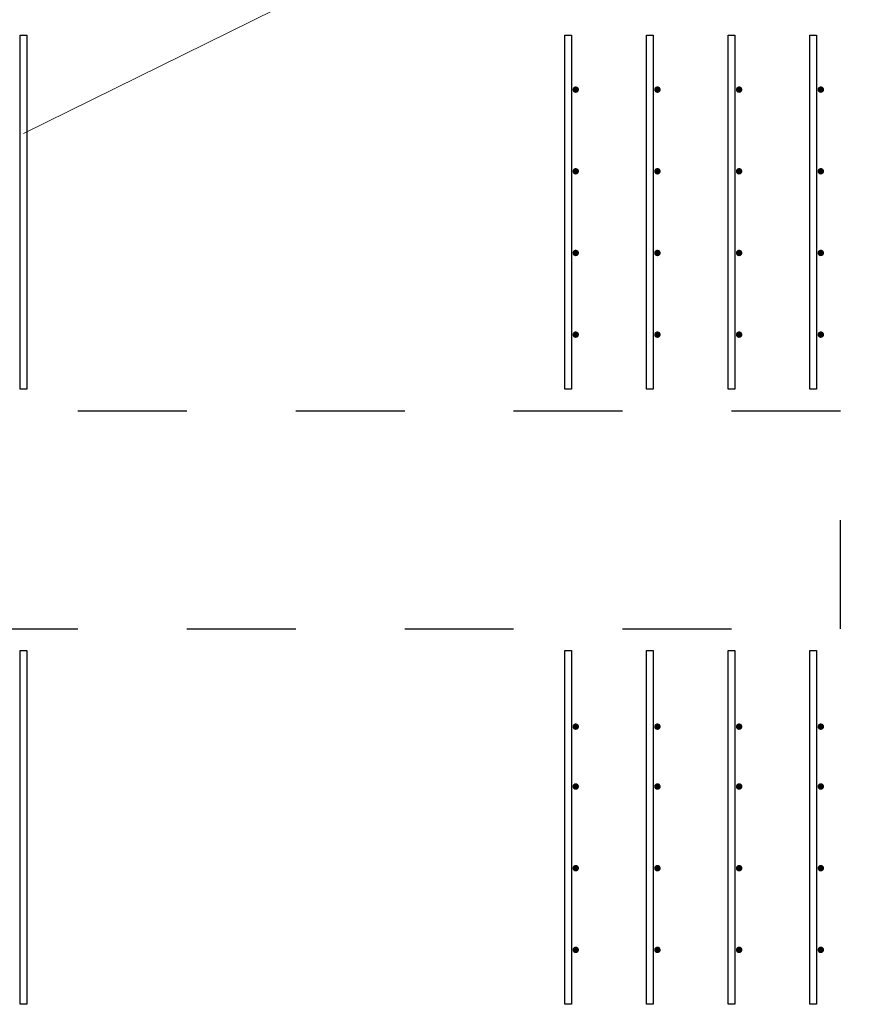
# Model space of a CAD drawing. Header units: metres. Extents: x -38 to 93, y -15 to 21.
# Tile 134 of 256: x 55.192 to 55.958, y 10.155 to 11.059. Entities that reach past the tile are written whole.
import ezdxf

# ---------------------------------------------------------------- set-up
doc = ezdxf.new("R2010")
doc.units = ezdxf.units.M
doc.linetypes.add('______2', pattern=[0.0405, 0.03, -0.0105])
doc.layers.add('XR$4$Арматурный каркас 01', color=4, linetype='Continuous', lineweight=35)
doc.layers.add('XR$4$Текст_ общее_1', color=7, linetype='Continuous', lineweight=13)
doc.layers.add('XR$6$Стена_ бетон несущ.', color=7, linetype='Continuous', lineweight=70, true_color=0xb4b496)

msp = doc.modelspace()

# ---------------------------------------------------------------- hatches: boundary and pattern name
at = {"layer": 'XR$4$Арматурный каркас 01', "linetype": 'Continuous', "lineweight": 50, "transparency": 33554687}
for points in [[(55.70504, 10.99524), (55.70481, 10.99639), (55.70416, 10.99736), (55.70319, 10.99802), (55.70204, 10.99824), (55.70089, 10.99802), (55.69992, 10.99736), (55.69927, 10.99639), (55.69904, 10.99524), (55.69927, 10.9941), (55.69992, 10.99312), (55.70089, 10.99247), (55.70204, 10.99224), (55.70319, 10.99247), (55.70416, 10.99312), (55.70481, 10.9941)], [(55.70504, 10.99524), (55.70481, 10.99639), (55.70416, 10.99736), (55.70319, 10.99802), (55.70204, 10.99824), (55.70089, 10.99802), (55.69992, 10.99736), (55.69927, 10.99639), (55.69904, 10.99524), (55.69927, 10.9941), (55.69992, 10.99312), (55.70089, 10.99247), (55.70204, 10.99224), (55.70319, 10.99247), (55.70416, 10.99312), (55.70481, 10.9941)], [(55.78004, 10.99524), (55.77981, 10.99639), (55.77916, 10.99736), (55.77819, 10.99802), (55.77704, 10.99824), (55.77589, 10.99802), (55.77492, 10.99736), (55.77427, 10.99639), (55.77404, 10.99524), (55.77427, 10.9941), (55.77492, 10.99312), (55.77589, 10.99247), (55.77704, 10.99224), (55.77819, 10.99247), (55.77916, 10.99312), (55.77981, 10.9941)], [(55.78004, 10.99524), (55.77981, 10.99639), (55.77916, 10.99736), (55.77819, 10.99802), (55.77704, 10.99824), (55.77589, 10.99802), (55.77492, 10.99736), (55.77427, 10.99639), (55.77404, 10.99524), (55.77427, 10.9941), (55.77492, 10.99312), (55.77589, 10.99247), (55.77704, 10.99224), (55.77819, 10.99247), (55.77916, 10.99312), (55.77981, 10.9941)], [(55.85504, 10.99524), (55.85481, 10.99639), (55.85416, 10.99736), (55.85319, 10.99802), (55.85204, 10.99824), (55.85089, 10.99802), (55.84992, 10.99736), (55.84927, 10.99639), (55.84904, 10.99524), (55.84927, 10.9941), (55.84992, 10.99312), (55.85089, 10.99247), (55.85204, 10.99224), (55.85319, 10.99247), (55.85416, 10.99312), (55.85481, 10.9941)], [(55.85504, 10.99524), (55.85481, 10.99639), (55.85416, 10.99736), (55.85319, 10.99802), (55.85204, 10.99824), (55.85089, 10.99802), (55.84992, 10.99736), (55.84927, 10.99639), (55.84904, 10.99524), (55.84927, 10.9941), (55.84992, 10.99312), (55.85089, 10.99247), (55.85204, 10.99224), (55.85319, 10.99247), (55.85416, 10.99312), (55.85481, 10.9941)], [(55.93004, 10.99524), (55.92981, 10.99639), (55.92916, 10.99736), (55.92819, 10.99802), (55.92704, 10.99824), (55.92589, 10.99802), (55.92492, 10.99736), (55.92427, 10.99639), (55.92404, 10.99524), (55.92427, 10.9941), (55.92492, 10.99312), (55.92589, 10.99247), (55.92704, 10.99224), (55.92819, 10.99247), (55.92916, 10.99312), (55.92981, 10.9941)], [(55.93004, 10.99524), (55.92981, 10.99639), (55.92916, 10.99736), (55.92819, 10.99802), (55.92704, 10.99824), (55.92589, 10.99802), (55.92492, 10.99736), (55.92427, 10.99639), (55.92404, 10.99524), (55.92427, 10.9941), (55.92492, 10.99312), (55.92589, 10.99247), (55.92704, 10.99224), (55.92819, 10.99247), (55.92916, 10.99312), (55.92981, 10.9941)], [(55.70504, 10.92024), (55.70481, 10.92139), (55.70416, 10.92236), (55.70319, 10.92302), (55.70204, 10.92324), (55.70089, 10.92302), (55.69992, 10.92236), (55.69927, 10.92139), (55.69904, 10.92024), (55.69927, 10.9191), (55.69992, 10.91812), (55.70089, 10.91747), (55.70204, 10.91724), (55.70319, 10.91747), (55.70416, 10.91812), (55.70481, 10.9191)], [(55.70504, 10.92024), (55.70481, 10.92139), (55.70416, 10.92236), (55.70319, 10.92302), (55.70204, 10.92324), (55.70089, 10.92302), (55.69992, 10.92236), (55.69927, 10.92139), (55.69904, 10.92024), (55.69927, 10.9191), (55.69992, 10.91812), (55.70089, 10.91747), (55.70204, 10.91724), (55.70319, 10.91747), (55.70416, 10.91812), (55.70481, 10.9191)], [(55.78004, 10.92024), (55.77981, 10.92139), (55.77916, 10.92236), (55.77819, 10.92302), (55.77704, 10.92324), (55.77589, 10.92302), (55.77492, 10.92236), (55.77427, 10.92139), (55.77404, 10.92024), (55.77427, 10.9191), (55.77492, 10.91812), (55.77589, 10.91747), (55.77704, 10.91724), (55.77819, 10.91747), (55.77916, 10.91812), (55.77981, 10.9191)], [(55.78004, 10.92024), (55.77981, 10.92139), (55.77916, 10.92236), (55.77819, 10.92302), (55.77704, 10.92324), (55.77589, 10.92302), (55.77492, 10.92236), (55.77427, 10.92139), (55.77404, 10.92024), (55.77427, 10.9191), (55.77492, 10.91812), (55.77589, 10.91747), (55.77704, 10.91724), (55.77819, 10.91747), (55.77916, 10.91812), (55.77981, 10.9191)], [(55.85504, 10.92024), (55.85481, 10.92139), (55.85416, 10.92236), (55.85319, 10.92302), (55.85204, 10.92324), (55.85089, 10.92302), (55.84992, 10.92236), (55.84927, 10.92139), (55.84904, 10.92024), (55.84927, 10.9191), (55.84992, 10.91812), (55.85089, 10.91747), (55.85204, 10.91724), (55.85319, 10.91747), (55.85416, 10.91812), (55.85481, 10.9191)], [(55.85504, 10.92024), (55.85481, 10.92139), (55.85416, 10.92236), (55.85319, 10.92302), (55.85204, 10.92324), (55.85089, 10.92302), (55.84992, 10.92236), (55.84927, 10.92139), (55.84904, 10.92024), (55.84927, 10.9191), (55.84992, 10.91812), (55.85089, 10.91747), (55.85204, 10.91724), (55.85319, 10.91747), (55.85416, 10.91812), (55.85481, 10.9191)], [(55.93004, 10.92024), (55.92981, 10.92139), (55.92916, 10.92236), (55.92819, 10.92302), (55.92704, 10.92324), (55.92589, 10.92302), (55.92492, 10.92236), (55.92427, 10.92139), (55.92404, 10.92024), (55.92427, 10.9191), (55.92492, 10.91812), (55.92589, 10.91747), (55.92704, 10.91724), (55.92819, 10.91747), (55.92916, 10.91812), (55.92981, 10.9191)], [(55.93004, 10.92024), (55.92981, 10.92139), (55.92916, 10.92236), (55.92819, 10.92302), (55.92704, 10.92324), (55.92589, 10.92302), (55.92492, 10.92236), (55.92427, 10.92139), (55.92404, 10.92024), (55.92427, 10.9191), (55.92492, 10.91812), (55.92589, 10.91747), (55.92704, 10.91724), (55.92819, 10.91747), (55.92916, 10.91812), (55.92981, 10.9191)], [(55.70504, 10.84524), (55.70481, 10.84639), (55.70416, 10.84736), (55.70319, 10.84802), (55.70204, 10.84824), (55.70089, 10.84802), (55.69992, 10.84736), (55.69927, 10.84639), (55.69904, 10.84524), (55.69927, 10.8441), (55.69992, 10.84312), (55.70089, 10.84247), (55.70204, 10.84224), (55.70319, 10.84247), (55.70416, 10.84312), (55.70481, 10.8441)], [(55.70504, 10.84524), (55.70481, 10.84639), (55.70416, 10.84736), (55.70319, 10.84802), (55.70204, 10.84824), (55.70089, 10.84802), (55.69992, 10.84736), (55.69927, 10.84639), (55.69904, 10.84524), (55.69927, 10.8441), (55.69992, 10.84312), (55.70089, 10.84247), (55.70204, 10.84224), (55.70319, 10.84247), (55.70416, 10.84312), (55.70481, 10.8441)], [(55.78004, 10.84524), (55.77981, 10.84639), (55.77916, 10.84736), (55.77819, 10.84802), (55.77704, 10.84824), (55.77589, 10.84802), (55.77492, 10.84736), (55.77427, 10.84639), (55.77404, 10.84524), (55.77427, 10.8441), (55.77492, 10.84312), (55.77589, 10.84247), (55.77704, 10.84224), (55.77819, 10.84247), (55.77916, 10.84312), (55.77981, 10.8441)], [(55.78004, 10.84524), (55.77981, 10.84639), (55.77916, 10.84736), (55.77819, 10.84802), (55.77704, 10.84824), (55.77589, 10.84802), (55.77492, 10.84736), (55.77427, 10.84639), (55.77404, 10.84524), (55.77427, 10.8441), (55.77492, 10.84312), (55.77589, 10.84247), (55.77704, 10.84224), (55.77819, 10.84247), (55.77916, 10.84312), (55.77981, 10.8441)], [(55.85504, 10.84524), (55.85481, 10.84639), (55.85416, 10.84736), (55.85319, 10.84802), (55.85204, 10.84824), (55.85089, 10.84802), (55.84992, 10.84736), (55.84927, 10.84639), (55.84904, 10.84524), (55.84927, 10.8441), (55.84992, 10.84312), (55.85089, 10.84247), (55.85204, 10.84224), (55.85319, 10.84247), (55.85416, 10.84312), (55.85481, 10.8441)], [(55.85504, 10.84524), (55.85481, 10.84639), (55.85416, 10.84736), (55.85319, 10.84802), (55.85204, 10.84824), (55.85089, 10.84802), (55.84992, 10.84736), (55.84927, 10.84639), (55.84904, 10.84524), (55.84927, 10.8441), (55.84992, 10.84312), (55.85089, 10.84247), (55.85204, 10.84224), (55.85319, 10.84247), (55.85416, 10.84312), (55.85481, 10.8441)], [(55.93004, 10.84524), (55.92981, 10.84639), (55.92916, 10.84736), (55.92819, 10.84802), (55.92704, 10.84824), (55.92589, 10.84802), (55.92492, 10.84736), (55.92427, 10.84639), (55.92404, 10.84524), (55.92427, 10.8441), (55.92492, 10.84312), (55.92589, 10.84247), (55.92704, 10.84224), (55.92819, 10.84247), (55.92916, 10.84312), (55.92981, 10.8441)], [(55.93004, 10.84524), (55.92981, 10.84639), (55.92916, 10.84736), (55.92819, 10.84802), (55.92704, 10.84824), (55.92589, 10.84802), (55.92492, 10.84736), (55.92427, 10.84639), (55.92404, 10.84524), (55.92427, 10.8441), (55.92492, 10.84312), (55.92589, 10.84247), (55.92704, 10.84224), (55.92819, 10.84247), (55.92916, 10.84312), (55.92981, 10.8441)], [(55.70504, 10.77024), (55.70481, 10.77139), (55.70416, 10.77236), (55.70319, 10.77302), (55.70204, 10.77324), (55.70089, 10.77302), (55.69992, 10.77236), (55.69927, 10.77139), (55.69904, 10.77024), (55.69927, 10.7691), (55.69992, 10.76812), (55.70089, 10.76747), (55.70204, 10.76724), (55.70319, 10.76747), (55.70416, 10.76812), (55.70481, 10.7691)], [(55.70504, 10.77024), (55.70481, 10.77139), (55.70416, 10.77236), (55.70319, 10.77302), (55.70204, 10.77324), (55.70089, 10.77302), (55.69992, 10.77236), (55.69927, 10.77139), (55.69904, 10.77024), (55.69927, 10.7691), (55.69992, 10.76812), (55.70089, 10.76747), (55.70204, 10.76724), (55.70319, 10.76747), (55.70416, 10.76812), (55.70481, 10.7691)], [(55.78004, 10.77024), (55.77981, 10.77139), (55.77916, 10.77236), (55.77819, 10.77302), (55.77704, 10.77324), (55.77589, 10.77302), (55.77492, 10.77236), (55.77427, 10.77139), (55.77404, 10.77024), (55.77427, 10.7691), (55.77492, 10.76812), (55.77589, 10.76747), (55.77704, 10.76724), (55.77819, 10.76747), (55.77916, 10.76812), (55.77981, 10.7691)], [(55.78004, 10.77024), (55.77981, 10.77139), (55.77916, 10.77236), (55.77819, 10.77302), (55.77704, 10.77324), (55.77589, 10.77302), (55.77492, 10.77236), (55.77427, 10.77139), (55.77404, 10.77024), (55.77427, 10.7691), (55.77492, 10.76812), (55.77589, 10.76747), (55.77704, 10.76724), (55.77819, 10.76747), (55.77916, 10.76812), (55.77981, 10.7691)], [(55.85504, 10.77024), (55.85481, 10.77139), (55.85416, 10.77236), (55.85319, 10.77302), (55.85204, 10.77324), (55.85089, 10.77302), (55.84992, 10.77236), (55.84927, 10.77139), (55.84904, 10.77024), (55.84927, 10.7691), (55.84992, 10.76812), (55.85089, 10.76747), (55.85204, 10.76724), (55.85319, 10.76747), (55.85416, 10.76812), (55.85481, 10.7691)], [(55.85504, 10.77024), (55.85481, 10.77139), (55.85416, 10.77236), (55.85319, 10.77302), (55.85204, 10.77324), (55.85089, 10.77302), (55.84992, 10.77236), (55.84927, 10.77139), (55.84904, 10.77024), (55.84927, 10.7691), (55.84992, 10.76812), (55.85089, 10.76747), (55.85204, 10.76724), (55.85319, 10.76747), (55.85416, 10.76812), (55.85481, 10.7691)], [(55.93004, 10.77024), (55.92981, 10.77139), (55.92916, 10.77236), (55.92819, 10.77302), (55.92704, 10.77324), (55.92589, 10.77302), (55.92492, 10.77236), (55.92427, 10.77139), (55.92404, 10.77024), (55.92427, 10.7691), (55.92492, 10.76812), (55.92589, 10.76747), (55.92704, 10.76724), (55.92819, 10.76747), (55.92916, 10.76812), (55.92981, 10.7691)], [(55.93004, 10.77024), (55.92981, 10.77139), (55.92916, 10.77236), (55.92819, 10.77302), (55.92704, 10.77324), (55.92589, 10.77302), (55.92492, 10.77236), (55.92427, 10.77139), (55.92404, 10.77024), (55.92427, 10.7691), (55.92492, 10.76812), (55.92589, 10.76747), (55.92704, 10.76724), (55.92819, 10.76747), (55.92916, 10.76812), (55.92981, 10.7691)], [(55.70504, 10.41024), (55.70481, 10.41139), (55.70416, 10.41237), (55.70319, 10.41302), (55.70204, 10.41324), (55.70089, 10.41302), (55.69992, 10.41237), (55.69927, 10.41139), (55.69904, 10.41024), (55.69927, 10.4091), (55.69992, 10.40812), (55.70089, 10.40747), (55.70204, 10.40724), (55.70319, 10.40747), (55.70416, 10.40812), (55.70481, 10.4091)], [(55.70504, 10.41024), (55.70481, 10.41139), (55.70416, 10.41237), (55.70319, 10.41302), (55.70204, 10.41324), (55.70089, 10.41302), (55.69992, 10.41237), (55.69927, 10.41139), (55.69904, 10.41024), (55.69927, 10.4091), (55.69992, 10.40812), (55.70089, 10.40747), (55.70204, 10.40724), (55.70319, 10.40747), (55.70416, 10.40812), (55.70481, 10.4091)], [(55.78004, 10.41024), (55.77981, 10.41139), (55.77916, 10.41237), (55.77819, 10.41302), (55.77704, 10.41324), (55.77589, 10.41302), (55.77492, 10.41237), (55.77427, 10.41139), (55.77404, 10.41024), (55.77427, 10.4091), (55.77492, 10.40812), (55.77589, 10.40747), (55.77704, 10.40724), (55.77819, 10.40747), (55.77916, 10.40812), (55.77981, 10.4091)], [(55.78004, 10.41024), (55.77981, 10.41139), (55.77916, 10.41237), (55.77819, 10.41302), (55.77704, 10.41324), (55.77589, 10.41302), (55.77492, 10.41237), (55.77427, 10.41139), (55.77404, 10.41024), (55.77427, 10.4091), (55.77492, 10.40812), (55.77589, 10.40747), (55.77704, 10.40724), (55.77819, 10.40747), (55.77916, 10.40812), (55.77981, 10.4091)], [(55.85504, 10.41024), (55.85481, 10.41139), (55.85416, 10.41237), (55.85319, 10.41302), (55.85204, 10.41324), (55.85089, 10.41302), (55.84992, 10.41237), (55.84927, 10.41139), (55.84904, 10.41024), (55.84927, 10.4091), (55.84992, 10.40812), (55.85089, 10.40747), (55.85204, 10.40724), (55.85319, 10.40747), (55.85416, 10.40812), (55.85481, 10.4091)], [(55.85504, 10.41024), (55.85481, 10.41139), (55.85416, 10.41237), (55.85319, 10.41302), (55.85204, 10.41324), (55.85089, 10.41302), (55.84992, 10.41237), (55.84927, 10.41139), (55.84904, 10.41024), (55.84927, 10.4091), (55.84992, 10.40812), (55.85089, 10.40747), (55.85204, 10.40724), (55.85319, 10.40747), (55.85416, 10.40812), (55.85481, 10.4091)], [(55.93004, 10.41024), (55.92981, 10.41139), (55.92916, 10.41237), (55.92819, 10.41302), (55.92704, 10.41324), (55.92589, 10.41302), (55.92492, 10.41237), (55.92427, 10.41139), (55.92404, 10.41024), (55.92427, 10.4091), (55.92492, 10.40812), (55.92589, 10.40747), (55.92704, 10.40724), (55.92819, 10.40747), (55.92916, 10.40812), (55.92981, 10.4091)], [(55.93004, 10.41024), (55.92981, 10.41139), (55.92916, 10.41237), (55.92819, 10.41302), (55.92704, 10.41324), (55.92589, 10.41302), (55.92492, 10.41237), (55.92427, 10.41139), (55.92404, 10.41024), (55.92427, 10.4091), (55.92492, 10.40812), (55.92589, 10.40747), (55.92704, 10.40724), (55.92819, 10.40747), (55.92916, 10.40812), (55.92981, 10.4091)], [(55.70504, 10.35524), (55.70481, 10.35639), (55.70416, 10.35737), (55.70319, 10.35802), (55.70204, 10.35824), (55.70089, 10.35802), (55.69992, 10.35737), (55.69927, 10.35639), (55.69904, 10.35524), (55.69927, 10.3541), (55.69992, 10.35312), (55.70089, 10.35247), (55.70204, 10.35224), (55.70319, 10.35247), (55.70416, 10.35312), (55.70481, 10.3541)], [(55.70504, 10.35524), (55.70481, 10.35639), (55.70416, 10.35737), (55.70319, 10.35802), (55.70204, 10.35824), (55.70089, 10.35802), (55.69992, 10.35737), (55.69927, 10.35639), (55.69904, 10.35524), (55.69927, 10.3541), (55.69992, 10.35312), (55.70089, 10.35247), (55.70204, 10.35224), (55.70319, 10.35247), (55.70416, 10.35312), (55.70481, 10.3541)], [(55.78004, 10.35524), (55.77981, 10.35639), (55.77916, 10.35737), (55.77819, 10.35802), (55.77704, 10.35824), (55.77589, 10.35802), (55.77492, 10.35737), (55.77427, 10.35639), (55.77404, 10.35524), (55.77427, 10.3541), (55.77492, 10.35312), (55.77589, 10.35247), (55.77704, 10.35224), (55.77819, 10.35247), (55.77916, 10.35312), (55.77981, 10.3541)], [(55.78004, 10.35524), (55.77981, 10.35639), (55.77916, 10.35737), (55.77819, 10.35802), (55.77704, 10.35824), (55.77589, 10.35802), (55.77492, 10.35737), (55.77427, 10.35639), (55.77404, 10.35524), (55.77427, 10.3541), (55.77492, 10.35312), (55.77589, 10.35247), (55.77704, 10.35224), (55.77819, 10.35247), (55.77916, 10.35312), (55.77981, 10.3541)], [(55.85504, 10.35524), (55.85481, 10.35639), (55.85416, 10.35737), (55.85319, 10.35802), (55.85204, 10.35824), (55.85089, 10.35802), (55.84992, 10.35737), (55.84927, 10.35639), (55.84904, 10.35524), (55.84927, 10.3541), (55.84992, 10.35312), (55.85089, 10.35247), (55.85204, 10.35224), (55.85319, 10.35247), (55.85416, 10.35312), (55.85481, 10.3541)], [(55.85504, 10.35524), (55.85481, 10.35639), (55.85416, 10.35737), (55.85319, 10.35802), (55.85204, 10.35824), (55.85089, 10.35802), (55.84992, 10.35737), (55.84927, 10.35639), (55.84904, 10.35524), (55.84927, 10.3541), (55.84992, 10.35312), (55.85089, 10.35247), (55.85204, 10.35224), (55.85319, 10.35247), (55.85416, 10.35312), (55.85481, 10.3541)], [(55.93004, 10.35524), (55.92981, 10.35639), (55.92916, 10.35737), (55.92819, 10.35802), (55.92704, 10.35824), (55.92589, 10.35802), (55.92492, 10.35737), (55.92427, 10.35639), (55.92404, 10.35524), (55.92427, 10.3541), (55.92492, 10.35312), (55.92589, 10.35247), (55.92704, 10.35224), (55.92819, 10.35247), (55.92916, 10.35312), (55.92981, 10.3541)], [(55.93004, 10.35524), (55.92981, 10.35639), (55.92916, 10.35737), (55.92819, 10.35802), (55.92704, 10.35824), (55.92589, 10.35802), (55.92492, 10.35737), (55.92427, 10.35639), (55.92404, 10.35524), (55.92427, 10.3541), (55.92492, 10.35312), (55.92589, 10.35247), (55.92704, 10.35224), (55.92819, 10.35247), (55.92916, 10.35312), (55.92981, 10.3541)], [(55.70504, 10.28024), (55.70481, 10.28139), (55.70416, 10.28237), (55.70319, 10.28302), (55.70204, 10.28324), (55.70089, 10.28302), (55.69992, 10.28237), (55.69927, 10.28139), (55.69904, 10.28024), (55.69927, 10.2791), (55.69992, 10.27812), (55.70089, 10.27747), (55.70204, 10.27724), (55.70319, 10.27747), (55.70416, 10.27812), (55.70481, 10.2791)], [(55.70504, 10.28024), (55.70481, 10.28139), (55.70416, 10.28237), (55.70319, 10.28302), (55.70204, 10.28324), (55.70089, 10.28302), (55.69992, 10.28237), (55.69927, 10.28139), (55.69904, 10.28024), (55.69927, 10.2791), (55.69992, 10.27812), (55.70089, 10.27747), (55.70204, 10.27724), (55.70319, 10.27747), (55.70416, 10.27812), (55.70481, 10.2791)], [(55.78004, 10.28024), (55.77981, 10.28139), (55.77916, 10.28237), (55.77819, 10.28302), (55.77704, 10.28324), (55.77589, 10.28302), (55.77492, 10.28237), (55.77427, 10.28139), (55.77404, 10.28024), (55.77427, 10.2791), (55.77492, 10.27812), (55.77589, 10.27747), (55.77704, 10.27724), (55.77819, 10.27747), (55.77916, 10.27812), (55.77981, 10.2791)], [(55.78004, 10.28024), (55.77981, 10.28139), (55.77916, 10.28237), (55.77819, 10.28302), (55.77704, 10.28324), (55.77589, 10.28302), (55.77492, 10.28237), (55.77427, 10.28139), (55.77404, 10.28024), (55.77427, 10.2791), (55.77492, 10.27812), (55.77589, 10.27747), (55.77704, 10.27724), (55.77819, 10.27747), (55.77916, 10.27812), (55.77981, 10.2791)], [(55.85504, 10.28024), (55.85481, 10.28139), (55.85416, 10.28237), (55.85319, 10.28302), (55.85204, 10.28324), (55.85089, 10.28302), (55.84992, 10.28237), (55.84927, 10.28139), (55.84904, 10.28024), (55.84927, 10.2791), (55.84992, 10.27812), (55.85089, 10.27747), (55.85204, 10.27724), (55.85319, 10.27747), (55.85416, 10.27812), (55.85481, 10.2791)], [(55.85504, 10.28024), (55.85481, 10.28139), (55.85416, 10.28237), (55.85319, 10.28302), (55.85204, 10.28324), (55.85089, 10.28302), (55.84992, 10.28237), (55.84927, 10.28139), (55.84904, 10.28024), (55.84927, 10.2791), (55.84992, 10.27812), (55.85089, 10.27747), (55.85204, 10.27724), (55.85319, 10.27747), (55.85416, 10.27812), (55.85481, 10.2791)], [(55.93004, 10.28024), (55.92981, 10.28139), (55.92916, 10.28237), (55.92819, 10.28302), (55.92704, 10.28324), (55.92589, 10.28302), (55.92492, 10.28237), (55.92427, 10.28139), (55.92404, 10.28024), (55.92427, 10.2791), (55.92492, 10.27812), (55.92589, 10.27747), (55.92704, 10.27724), (55.92819, 10.27747), (55.92916, 10.27812), (55.92981, 10.2791)], [(55.93004, 10.28024), (55.92981, 10.28139), (55.92916, 10.28237), (55.92819, 10.28302), (55.92704, 10.28324), (55.92589, 10.28302), (55.92492, 10.28237), (55.92427, 10.28139), (55.92404, 10.28024), (55.92427, 10.2791), (55.92492, 10.27812), (55.92589, 10.27747), (55.92704, 10.27724), (55.92819, 10.27747), (55.92916, 10.27812), (55.92981, 10.2791)], [(55.70504, 10.20524), (55.70481, 10.20639), (55.70416, 10.20737), (55.70319, 10.20802), (55.70204, 10.20824), (55.70089, 10.20802), (55.69992, 10.20737), (55.69927, 10.20639), (55.69904, 10.20524), (55.69927, 10.2041), (55.69992, 10.20312), (55.70089, 10.20247), (55.70204, 10.20224), (55.70319, 10.20247), (55.70416, 10.20312), (55.70481, 10.2041)], [(55.70504, 10.20524), (55.70481, 10.20639), (55.70416, 10.20737), (55.70319, 10.20802), (55.70204, 10.20824), (55.70089, 10.20802), (55.69992, 10.20737), (55.69927, 10.20639), (55.69904, 10.20524), (55.69927, 10.2041), (55.69992, 10.20312), (55.70089, 10.20247), (55.70204, 10.20224), (55.70319, 10.20247), (55.70416, 10.20312), (55.70481, 10.2041)], [(55.78004, 10.20524), (55.77981, 10.20639), (55.77916, 10.20737), (55.77819, 10.20802), (55.77704, 10.20824), (55.77589, 10.20802), (55.77492, 10.20737), (55.77427, 10.20639), (55.77404, 10.20524), (55.77427, 10.2041), (55.77492, 10.20312), (55.77589, 10.20247), (55.77704, 10.20224), (55.77819, 10.20247), (55.77916, 10.20312), (55.77981, 10.2041)], [(55.78004, 10.20524), (55.77981, 10.20639), (55.77916, 10.20737), (55.77819, 10.20802), (55.77704, 10.20824), (55.77589, 10.20802), (55.77492, 10.20737), (55.77427, 10.20639), (55.77404, 10.20524), (55.77427, 10.2041), (55.77492, 10.20312), (55.77589, 10.20247), (55.77704, 10.20224), (55.77819, 10.20247), (55.77916, 10.20312), (55.77981, 10.2041)], [(55.85504, 10.20524), (55.85481, 10.20639), (55.85416, 10.20737), (55.85319, 10.20802), (55.85204, 10.20824), (55.85089, 10.20802), (55.84992, 10.20737), (55.84927, 10.20639), (55.84904, 10.20524), (55.84927, 10.2041), (55.84992, 10.20312), (55.85089, 10.20247), (55.85204, 10.20224), (55.85319, 10.20247), (55.85416, 10.20312), (55.85481, 10.2041)], [(55.85504, 10.20524), (55.85481, 10.20639), (55.85416, 10.20737), (55.85319, 10.20802), (55.85204, 10.20824), (55.85089, 10.20802), (55.84992, 10.20737), (55.84927, 10.20639), (55.84904, 10.20524), (55.84927, 10.2041), (55.84992, 10.20312), (55.85089, 10.20247), (55.85204, 10.20224), (55.85319, 10.20247), (55.85416, 10.20312), (55.85481, 10.2041)], [(55.93004, 10.20524), (55.92981, 10.20639), (55.92916, 10.20737), (55.92819, 10.20802), (55.92704, 10.20824), (55.92589, 10.20802), (55.92492, 10.20737), (55.92427, 10.20639), (55.92404, 10.20524), (55.92427, 10.2041), (55.92492, 10.20312), (55.92589, 10.20247), (55.92704, 10.20224), (55.92819, 10.20247), (55.92916, 10.20312), (55.92981, 10.2041)], [(55.93004, 10.20524), (55.92981, 10.20639), (55.92916, 10.20737), (55.92819, 10.20802), (55.92704, 10.20824), (55.92589, 10.20802), (55.92492, 10.20737), (55.92427, 10.20639), (55.92404, 10.20524), (55.92427, 10.2041), (55.92492, 10.20312), (55.92589, 10.20247), (55.92704, 10.20224), (55.92819, 10.20247), (55.92916, 10.20312), (55.92981, 10.2041)]]:
    msp.add_hatch(color=2, dxfattribs=at).paths.add_polyline_path(points)

# ---------------------------------------------------------------- linework, layer by layer
at = {"layer": 'XR$4$Арматурный каркас 01', "color": 2, "linetype": 'Continuous', "lineweight": 25, "transparency": 33554687}
for points in [[(55.19204, 10.72024), (55.19204, 11.04524), (55.19804, 11.04524), (55.19804, 10.72024), (55.19204, 10.72024)], [(55.19204, 10.72024), (55.19204, 11.04524), (55.19804, 11.04524), (55.19804, 10.72024), (55.19204, 10.72024)], [(55.19204, 10.72024), (55.19204, 11.04524), (55.19804, 11.04524), (55.19804, 10.72024), (55.19204, 10.72024)], [(55.19204, 10.72024), (55.19204, 11.04524), (55.19804, 11.04524), (55.19804, 10.72024), (55.19204, 10.72024)], [(55.69204, 10.72024), (55.69204, 11.04524), (55.69804, 11.04524), (55.69804, 10.72024), (55.69204, 10.72024)], [(55.69204, 10.72024), (55.69204, 11.04524), (55.69804, 11.04524), (55.69804, 10.72024), (55.69204, 10.72024)], [(55.69204, 10.72024), (55.69204, 11.04524), (55.69804, 11.04524), (55.69804, 10.72024), (55.69204, 10.72024)], [(55.69204, 10.72024), (55.69204, 11.04524), (55.69804, 11.04524), (55.69804, 10.72024), (55.69204, 10.72024)], [(55.76704, 10.72024), (55.76704, 11.04524), (55.77304, 11.04524), (55.77304, 10.72024), (55.76704, 10.72024)], [(55.76704, 10.72024), (55.76704, 11.04524), (55.77304, 11.04524), (55.77304, 10.72024), (55.76704, 10.72024)], [(55.76704, 10.72024), (55.76704, 11.04524), (55.77304, 11.04524), (55.77304, 10.72024), (55.76704, 10.72024)], [(55.76704, 10.72024), (55.76704, 11.04524), (55.77304, 11.04524), (55.77304, 10.72024), (55.76704, 10.72024)], [(55.84204, 10.72024), (55.84204, 11.04524), (55.84804, 11.04524), (55.84804, 10.72024), (55.84204, 10.72024)], [(55.84204, 10.72024), (55.84204, 11.04524), (55.84804, 11.04524), (55.84804, 10.72024), (55.84204, 10.72024)], [(55.84204, 10.72024), (55.84204, 11.04524), (55.84804, 11.04524), (55.84804, 10.72024), (55.84204, 10.72024)], [(55.84204, 10.72024), (55.84204, 11.04524), (55.84804, 11.04524), (55.84804, 10.72024), (55.84204, 10.72024)], [(55.91704, 10.72024), (55.91704, 11.04524), (55.92304, 11.04524), (55.92304, 10.72024), (55.91704, 10.72024)], [(55.91704, 10.72024), (55.91704, 11.04524), (55.92304, 11.04524), (55.92304, 10.72024), (55.91704, 10.72024)], [(55.91704, 10.72024), (55.91704, 11.04524), (55.92304, 11.04524), (55.92304, 10.72024), (55.91704, 10.72024)], [(55.91704, 10.72024), (55.91704, 11.04524), (55.92304, 11.04524), (55.92304, 10.72024), (55.91704, 10.72024)], [(55.19804, 10.48024), (55.19804, 10.15524), (55.19204, 10.15524), (55.19204, 10.48024), (55.19804, 10.48024)], [(55.19804, 10.48024), (55.19804, 10.15524), (55.19204, 10.15524), (55.19204, 10.48024), (55.19804, 10.48024)], [(55.19804, 10.48024), (55.19804, 10.15524), (55.19204, 10.15524), (55.19204, 10.48024), (55.19804, 10.48024)], [(55.19804, 10.48024), (55.19804, 10.15524), (55.19204, 10.15524), (55.19204, 10.48024), (55.19804, 10.48024)], [(55.69804, 10.48024), (55.69804, 10.15524), (55.69204, 10.15524), (55.69204, 10.48024), (55.69804, 10.48024)], [(55.69804, 10.48024), (55.69804, 10.15524), (55.69204, 10.15524), (55.69204, 10.48024), (55.69804, 10.48024)], [(55.69804, 10.48024), (55.69804, 10.15524), (55.69204, 10.15524), (55.69204, 10.48024), (55.69804, 10.48024)], [(55.69804, 10.48024), (55.69804, 10.15524), (55.69204, 10.15524), (55.69204, 10.48024), (55.69804, 10.48024)], [(55.77304, 10.48024), (55.77304, 10.15524), (55.76704, 10.15524), (55.76704, 10.48024), (55.77304, 10.48024)], [(55.77304, 10.48024), (55.77304, 10.15524), (55.76704, 10.15524), (55.76704, 10.48024), (55.77304, 10.48024)], [(55.77304, 10.48024), (55.77304, 10.15524), (55.76704, 10.15524), (55.76704, 10.48024), (55.77304, 10.48024)], [(55.77304, 10.48024), (55.77304, 10.15524), (55.76704, 10.15524), (55.76704, 10.48024), (55.77304, 10.48024)], [(55.84804, 10.48024), (55.84804, 10.15524), (55.84204, 10.15524), (55.84204, 10.48024), (55.84804, 10.48024)], [(55.84804, 10.48024), (55.84804, 10.15524), (55.84204, 10.15524), (55.84204, 10.48024), (55.84804, 10.48024)], [(55.84804, 10.48024), (55.84804, 10.15524), (55.84204, 10.15524), (55.84204, 10.48024), (55.84804, 10.48024)], [(55.84804, 10.48024), (55.84804, 10.15524), (55.84204, 10.15524), (55.84204, 10.48024), (55.84804, 10.48024)], [(55.92304, 10.48024), (55.92304, 10.15524), (55.91704, 10.15524), (55.91704, 10.48024), (55.92304, 10.48024)], [(55.92304, 10.48024), (55.92304, 10.15524), (55.91704, 10.15524), (55.91704, 10.48024), (55.92304, 10.48024)], [(55.92304, 10.48024), (55.92304, 10.15524), (55.91704, 10.15524), (55.91704, 10.48024), (55.92304, 10.48024)], [(55.92304, 10.48024), (55.92304, 10.15524), (55.91704, 10.15524), (55.91704, 10.48024), (55.92304, 10.48024)]]:
    msp.add_lwpolyline(points, dxfattribs=at)
at = {"layer": 'XR$4$Текст_ общее_1', "color": 7, "linetype": 'Continuous', "lineweight": 13, "transparency": 33554687}
msp.add_line((55.19504, 10.95485), (56.45455, 11.577), dxfattribs=at)
at = {"layer": 'XR$6$Стена_ бетон несущ.', "color": 253, "linetype": '______2', "lineweight": -3, "true_color": 0xa0a0a0, "transparency": 33554687}
for p, q in [((55.94504, 10.7), (55.02504, 10.7)), ((55.94504, 10.5), (55.94504, 10.7)), ((54.94504, 10.5), (55.94504, 10.5))]:
    msp.add_line(p, q, dxfattribs=at)

doc.saveas('drawing.dxf')
